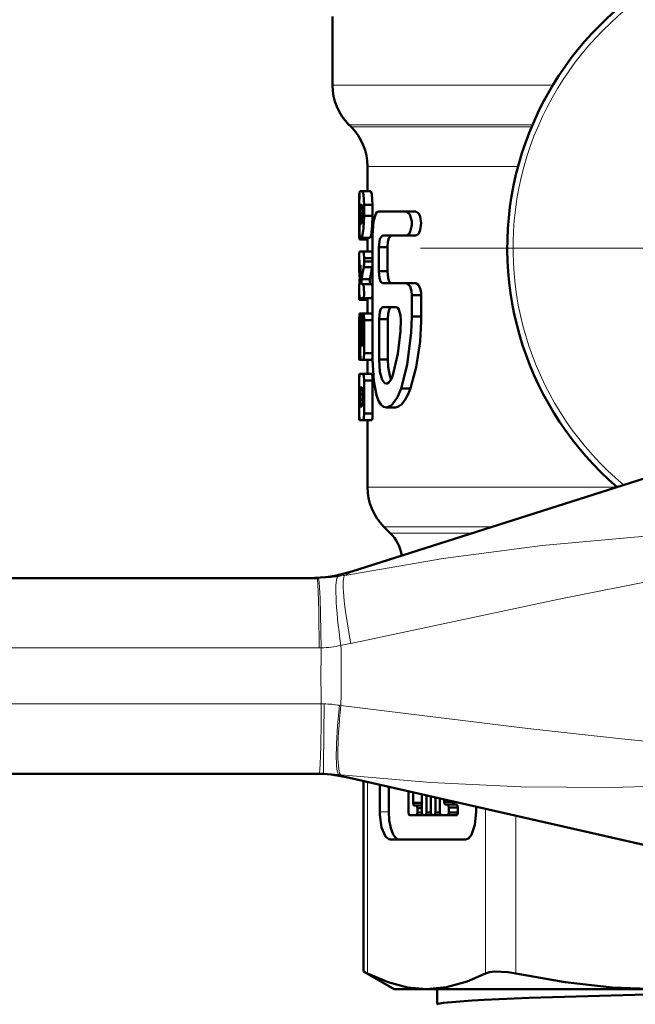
# Model space of a CAD drawing. Extents: x -1358 to 1757, y -1497 to 607.
# Tile 49 of 97: x -600 to -578, y -109 to -74. Entities that reach past the tile are written whole.
import ezdxf

# ---------------------------------------------------------------- set-up
doc = ezdxf.new("R2010")
doc.units = 0
doc.linetypes.add('DASHDOT', pattern=[18.5, 12, -3, 0.5, -3])

msp = doc.modelspace()

# ---------------------------------------------------------------- linework, layer by layer
at = {"color": 7, "lineweight": 50}
for p, q in [((-589.051, -73.601), (-589.051, -76.051)), ((-588.387, -77.544), (-588.465, -77.466)), ((-587.801, -78.958), (-587.801, -79.844)), ((-588.094, -79.905), (-588.099, -80.15)), ((-588.078, -79.844), (-587.981, -79.844)), ((-587.981, -79.844), (-587.679, -79.844)), ((-588.099, -80.15), (-588.099, -81.08)), ((-588.096, -80.725), (-588.096, -80.334)), ((-588.078, -80.628), (-587.981, -80.628)), ((-588.064, -80.334), (-588.007, -80.334)), ((-587.92, -80.334), (-587.92, -80.725)), ((-587.92, -80.334), (-587.616, -80.334)), ((-587.616, -80.334), (-587.616, -80.725)), ((-587.397, -80.568), (-586.411, -80.568)), ((-586.411, -80.568), (-586.077, -80.568)), ((-587.92, -80.725), (-587.616, -80.725)), ((-588.047, -81.019), (-588.03, -81.019)), ((-588.085, -81.57), (-587.801, -81.57)), ((-588.061, -81.509), (-588.012, -81.509)), ((-588.012, -81.509), (-587.71, -81.509)), ((-587.801, -81.509), (-587.801, -81.999)), ((-587.625, -85.869), (-587.625, -81.423)), ((-587.266, -81.423), (-586.411, -81.423)), ((-586.411, -81.423), (-586.077, -81.423)), ((-588.089, -81.999), (-587.952, -81.999)), ((-587.952, -81.999), (-587.649, -81.999)), ((-587.649, -81.999), (-587.625, -82.078)), ((-587.397, -81.85), (-587.397, -82.705)), ((-587.397, -81.85), (-587.083, -81.85)), ((-587.083, -81.85), (-587.083, -82.705)), ((-588.099, -82.305), (-588.099, -82.415)), ((-587.92, -82.244), (-587.92, -82.354)), ((-587.92, -82.244), (-587.616, -82.244)), ((-587.92, -82.354), (-587.616, -82.354)), ((-588.099, -82.415), (-588.097, -82.622)), ((-588.097, -82.622), (-588.045, -82.622)), ((-588.089, -82.489), (-588.052, -82.489)), ((-588.048, -82.67), (-588.052, -82.489)), ((-587.935, -82.561), (-587.632, -82.561)), ((-587.625, -82.52), (-587.632, -82.561)), ((-587.397, -82.705), (-587.083, -82.705)), ((-588.013, -82.994), (-587.711, -82.994)), ((-588.089, -83.665), (-588.097, -83.42)), ((-588.096, -83.42), (-588.096, -83.414)), ((-588.008, -83.175), (-587.952, -83.175)), ((-587.952, -83.175), (-587.649, -83.175)), ((-587.649, -83.175), (-587.625, -83.254)), ((-587.266, -83.133), (-586.411, -83.133)), ((-586.411, -83.133), (-586.077, -83.133)), ((-588.094, -83.725), (-587.794, -83.725)), ((-588.089, -83.665), (-587.952, -83.665)), ((-587.952, -83.665), (-587.649, -83.665)), ((-587.801, -83.665), (-587.801, -84.215)), ((-587.625, -83.586), (-587.649, -83.665)), ((-586.216, -83.56), (-586.216, -84.33)), ((-586.216, -83.56), (-585.877, -83.56)), ((-585.881, -83.476), (-585.877, -83.56)), ((-585.877, -83.56), (-585.877, -84.33)), ((-587.26, -83.988), (-586.778, -83.988)), ((-588.096, -84.46), (-588.089, -84.215)), ((-588.096, -85.636), (-588.096, -84.46)), ((-588.089, -84.215), (-588.057, -84.215)), ((-588.057, -84.215), (-587.757, -84.215)), ((-587.801, -84.215), (-588.027, -84.215)), ((-587.981, -85.293), (-587.981, -84.46)), ((-587.649, -84.215), (-587.952, -84.215)), ((-587.92, -84.46), (-587.92, -85.636)), ((-587.92, -84.46), (-587.616, -84.46)), ((-587.388, -85.869), (-587.388, -84.415)), ((-587.388, -84.415), (-587.074, -84.415)), ((-587.074, -85.869), (-587.074, -84.415)), ((-586.216, -84.33), (-585.877, -84.33)), ((-585.877, -84.33), (-585.878, -84.503)), ((-588.096, -84.859), (-588.097, -84.87)), ((-588.078, -84.803), (-588.078, -85.636)), ((-588.078, -84.803), (-588.059, -84.803)), ((-588.073, -84.705), (-588.07, -84.705)), ((-588.017, -84.705), (-588.017, -85.293)), ((-588.017, -84.705), (-587.981, -84.705)), ((-588.057, -85.636), (-588.057, -84.901)), ((-588.017, -85.293), (-588.007, -85.391)), ((-588.017, -85.293), (-587.981, -85.293)), ((-588.007, -85.391), (-587.992, -85.391)), ((-587.992, -85.391), (-587.981, -85.293)), ((-587.789, -85.881), (-588.089, -85.881)), ((-588.078, -85.636), (-588.058, -85.636)), ((-588.069, -85.881), (-588.039, -85.881)), ((-588.039, -85.881), (-587.952, -85.881)), ((-587.952, -85.881), (-587.649, -85.881)), ((-587.92, -85.636), (-587.616, -85.636)), ((-587.801, -85.881), (-587.801, -86.371)), ((-587.625, -85.802), (-587.649, -85.881)), ((-587.388, -85.869), (-587.074, -85.869)), ((-588.094, -86.371), (-588.099, -86.616)), ((-588.099, -86.616), (-588.099, -87.791)), ((-588.096, -86.616), (-588.089, -86.371)), ((-588.096, -87.791), (-588.096, -86.616)), ((-588.089, -86.371), (-587.952, -86.371)), ((-587.952, -86.371), (-587.649, -86.371)), ((-587.92, -86.616), (-587.92, -87.791)), ((-587.92, -86.616), (-587.616, -86.616)), ((-587.616, -86.616), (-587.616, -87.791)), ((-567.5, -86.807), (-588.361, -93.444)), ((-588.064, -86.861), (-588.007, -86.861)), ((-586.597, -86.895), (-586.267, -86.895)), ((-586.224, -86.755), (-586.267, -86.895)), ((-588.078, -87.301), (-588.078, -87.105)), ((-588.078, -87.105), (-587.981, -87.105)), ((-588.078, -87.301), (-587.981, -87.301)), ((-587.981, -87.105), (-587.981, -87.301)), ((-588.064, -87.546), (-588.007, -87.546)), ((-586.804, -87.579), (-587.124, -87.579)), ((-588.099, -87.791), (-588.094, -88.036)), ((-588.089, -88.036), (-588.097, -87.791)), ((-588.089, -88.036), (-587.952, -88.036)), ((-587.952, -88.036), (-587.649, -88.036)), ((-587.92, -87.791), (-587.616, -87.791)), ((-587.801, -88.036), (-587.801, -90.43)), ((-586.99, -92.069), (-587.215, -91.844)), ((-663.246, -93.68), (-589.609, -93.68)), ((-589.531, -100.68), (-663.246, -100.68)), ((-589.382, -100.68), (-589.531, -100.68)), ((-567.396, -105.613), (-588.554, -100.804)), ((-587.947, -107.747), (-587.947, -100.942)), ((-587.362, -102.036), (-587.362, -101.075)), ((-587.038, -101.149), (-587.038, -102.036)), ((-586.33, -102.065), (-586.33, -101.31)), ((-586.169, -101.352), (-586.143, -101.352)), ((-586.169, -101.352), (-586.169, -101.714)), ((-585.854, -102.065), (-585.854, -101.418)), ((-586.169, -101.714), (-585.844, -101.714)), ((-585.691, -101.455), (-585.691, -102.065)), ((-585.529, -102.065), (-585.529, -101.492)), ((-585.366, -101.529), (-585.366, -102.065)), ((-585.208, -102.065), (-585.208, -101.565)), ((-585.053, -101.6), (-585.053, -101.684)), ((-585.053, -101.684), (-584.728, -101.684)), ((-584.728, -101.684), (-584.728, -101.674)), ((-586.127, -101.815), (-586.054, -101.815)), ((-586.053, -101.815), (-585.854, -101.815)), ((-586.012, -101.916), (-585.854, -101.916)), ((-586.012, -101.916), (-586.012, -102.065)), ((-586.012, -102.065), (-585.854, -102.065)), ((-585.691, -102.065), (-585.529, -102.065)), ((-585.366, -102.065), (-585.208, -102.065)), ((-585.01, -101.785), (-584.938, -101.785)), ((-584.937, -101.785), (-584.613, -101.785)), ((-584.896, -101.886), (-584.571, -101.886)), ((-584.896, -101.886), (-584.896, -102.065)), ((-584.896, -102.065), (-584.571, -102.065)), ((-584.571, -102.065), (-584.571, -101.886)), ((-583.913, -101.859), (-583.913, -102.036)), ((-586.054, -102.166), (-586.288, -102.166)), ((-586.288, -102.166), (-586.053, -102.166)), ((-586.053, -102.166), (-585.729, -102.166)), ((-585.734, -102.166), (-585.811, -102.166)), ((-585.811, -102.166), (-585.733, -102.166)), ((-585.733, -102.166), (-585.408, -102.166)), ((-585.487, -102.166), (-585.408, -102.166)), ((-585.409, -102.166), (-585.486, -102.166)), ((-585.408, -102.166), (-585.084, -102.166)), ((-584.938, -102.166), (-585.166, -102.166)), ((-584.937, -102.166), (-584.612, -102.166)), ((-584.296, -103.036), (-586.98, -103.036)), ((-587.947, -107.747), (-587.795, -107.825)), ((-586.851, -108.38), (-587.947, -107.747)), ((-586.851, -108.38), (-585.687, -108.38)), ((-585.687, -108.38), (-577.406, -108.38)), ((-585.311, -108.926), (-585.311, -108.38))]:
    msp.add_line(p, q, dxfattribs=at)
at = {"color": 7, "lineweight": 18}
for p, q in [((-589.051, -76.051), (-581.174, -76.051)), ((-588.465, -77.466), (-581.899, -77.466)), ((-588.387, -77.544), (-581.932, -77.544)), ((-587.801, -78.958), (-582.415, -78.958)), ((-578.879, -90.43), (-587.801, -90.43)), ((-583.332, -91.844), (-587.215, -91.844)), ((-586.99, -92.069), (-584.039, -92.069)), ((-589.609, -93.68), (-589.557, -93.68)), ((-589.533, -96.18), (-663.169, -96.18)), ((-589.455, -96.179), (-589.533, -96.179)), ((-663.169, -98.18), (-589.454, -98.18)), ((-589.454, -98.18), (-589.355, -98.181)), ((-588.802, -98.231), (-588.752, -98.24)), ((-588.749, -100.718), (-588.824, -100.71)), ((-587.795, -100.977), (-587.795, -107.825)), ((-587.038, -102.036), (-587.362, -102.036)), ((-583.578, -107.825), (-583.578, -101.935)), ((-582.496, -102.181), (-582.496, -107.825))]:
    msp.add_line(p, q, dxfattribs=at)
at = {"color": 7, "linetype": 'DASHDOT', "lineweight": 18}
msp.add_line((-557.193, -81.88), (-585.91, -81.88), dxfattribs=at)
at = {"color": 7, "lineweight": 50}
for points in [[(-588.096, -80.334), (-588.09, -79.935), (-588.078, -79.844)], [(-587.981, -79.844), (-587.942, -79.963), (-587.92, -80.334)], [(-587.679, -79.844), (-587.64, -79.955), (-587.616, -80.334)], [(-588.078, -80.628), (-588.072, -80.367), (-588.067, -80.339), (-588.065, -80.335), (-588.064, -80.334)], [(-588.047, -81.019), (-588.049, -81.017), (-588.054, -81.009), (-588.065, -80.944), (-588.078, -80.628)], [(-587.981, -80.628), (-588.009, -80.967), (-588.03, -81.019)], [(-588.007, -80.334), (-588.003, -80.338), (-587.995, -80.361), (-587.985, -80.448), (-587.981, -80.628)], [(-587.625, -81.423), (-587.584, -80.918), (-587.499, -80.649), (-587.461, -80.597), (-587.397, -80.568)], [(-586.411, -80.568), (-586.281, -80.679), (-586.219, -80.92), (-586.218, -81.053), (-586.272, -81.292), (-586.325, -81.377), (-586.411, -81.423)], [(-586.077, -80.568), (-585.967, -80.639), (-585.914, -80.751), (-585.877, -80.99), (-585.911, -81.231), (-585.967, -81.351), (-586.005, -81.394), (-586.039, -81.414)], [(-588.061, -81.509), (-588.074, -81.482), (-588.089, -81.309), (-588.097, -80.725)], [(-587.92, -80.725), (-587.939, -81.179), (-587.987, -81.473), (-588.012, -81.509)], [(-587.616, -80.725), (-587.627, -81.074), (-587.672, -81.427), (-587.687, -81.479), (-587.71, -81.509)], [(-588.099, -81.08), (-588.095, -81.481), (-588.084, -81.57)], [(-587.266, -81.423), (-587.359, -81.545), (-587.397, -81.85)], [(-586.95, -81.423), (-587.035, -81.518), (-587.068, -81.65), (-587.083, -81.85)], [(-588.089, -82.489), (-588.095, -82.106), (-588.089, -81.999)], [(-587.952, -81.999), (-587.929, -82.072), (-587.919, -82.244)], [(-587.397, -82.705), (-587.372, -82.96), (-587.333, -83.076), (-587.266, -83.133)], [(-587.083, -82.705), (-587.059, -82.955), (-587.02, -83.072), (-586.954, -83.132)], [(-588.013, -82.994), (-588.016, -83.125), (-588.013, -83.161), (-588.008, -83.175)], [(-587.711, -82.994), (-587.715, -83.125), (-587.711, -83.161), (-587.706, -83.175)], [(-588.094, -83.237), (-588.098, -83.288), (-588.094, -83.725)], [(-587.952, -83.175), (-587.926, -83.268), (-587.924, -83.548), (-587.934, -83.623), (-587.952, -83.665)], [(-586.411, -83.133), (-586.276, -83.255), (-586.227, -83.424), (-586.216, -83.56)], [(-586.077, -83.133), (-585.975, -83.194), (-585.901, -83.361), (-585.881, -83.476)], [(-587.388, -84.415), (-587.364, -84.164), (-587.325, -84.046), (-587.26, -83.988)], [(-587.074, -84.415), (-587.06, -84.221), (-587.027, -84.083), (-587.002, -84.031), (-586.98, -84.004), (-586.943, -83.988)], [(-586.778, -83.988), (-586.719, -84.016), (-586.677, -84.071), (-586.615, -84.288), (-586.606, -84.428)], [(-588.057, -84.215), (-588.031, -84.341), (-588.016, -84.705)], [(-587.981, -84.46), (-587.972, -84.285), (-587.961, -84.228), (-587.957, -84.219), (-587.955, -84.217), (-587.953, -84.216), (-587.952, -84.215)], [(-587.952, -84.215), (-587.95, -84.216), (-587.949, -84.217), (-587.946, -84.219), (-587.943, -84.226), (-587.936, -84.248), (-587.92, -84.46)], [(-587.649, -84.215), (-587.648, -84.216), (-587.645, -84.217), (-587.643, -84.22), (-587.638, -84.23), (-587.625, -84.294)], [(-586.606, -84.428), (-586.622, -84.847), (-586.715, -85.662), (-586.876, -86.382)], [(-586.216, -84.33), (-586.233, -84.894), (-586.382, -86.051), (-586.597, -86.895)], [(-585.878, -84.503), (-585.921, -85.221), (-586.064, -86.135), (-586.224, -86.755)], [(-588.057, -84.901), (-588.063, -84.742), (-588.067, -84.714), (-588.07, -84.705)], [(-588.089, -85.881), (-588.09, -85.88), (-588.09, -85.878), (-588.093, -85.861), (-588.097, -85.636)], [(-588.078, -85.636), (-588.085, -85.856), (-588.088, -85.878), (-588.088, -85.88), (-588.089, -85.881)], [(-588.039, -85.881), (-588.052, -85.809), (-588.058, -85.636)], [(-587.92, -85.636), (-587.929, -85.808), (-587.938, -85.854), (-587.952, -85.881)], [(-587.124, -87.579), (-587.227, -87.551), (-587.321, -87.47), (-587.402, -87.339), (-587.478, -87.144), (-587.579, -86.644), (-587.625, -85.869)], [(-587.12, -86.723), (-587.176, -86.707), (-587.21, -86.68), (-587.271, -86.587), (-587.354, -86.304), (-587.388, -85.869)], [(-586.956, -86.584), (-587.006, -86.451), (-587.063, -86.125), (-587.074, -85.869)], [(-587.952, -86.371), (-587.929, -86.444), (-587.919, -86.616)], [(-587.649, -86.371), (-587.626, -86.444), (-587.616, -86.616)], [(-586.876, -86.382), (-586.938, -86.55), (-587.039, -86.691), (-587.095, -86.72), (-587.12, -86.723)], [(-588.078, -87.105), (-588.074, -86.933), (-588.068, -86.872), (-588.064, -86.861)], [(-588.007, -86.861), (-588.003, -86.865), (-587.995, -86.888), (-587.981, -87.105)], [(-586.597, -86.895), (-586.725, -87.21), (-586.913, -87.477), (-586.973, -87.526), (-587.124, -87.579)], [(-586.267, -86.895), (-586.359, -87.133), (-586.463, -87.322), (-586.58, -87.468), (-586.692, -87.55), (-586.804, -87.579)], [(-588.064, -87.546), (-588.066, -87.542), (-588.071, -87.519), (-588.078, -87.301)], [(-587.981, -87.301), (-587.992, -87.499), (-587.999, -87.534), (-588.007, -87.546)], [(-587.92, -87.791), (-587.929, -87.963), (-587.938, -88.009), (-587.952, -88.036)], [(-587.616, -87.791), (-587.626, -87.963), (-587.634, -88.009), (-587.649, -88.036)], [(-586.169, -101.714), (-586.16, -101.775), (-586.15, -101.798), (-586.141, -101.81), (-586.135, -101.813), (-586.127, -101.815)], [(-585.053, -101.684), (-585.044, -101.745), (-585.034, -101.768), (-585.024, -101.78), (-585.019, -101.783), (-585.01, -101.785)], [(-584.686, -101.785), (-584.694, -101.783), (-584.7, -101.78), (-584.71, -101.767), (-584.726, -101.717), (-584.728, -101.684)], [(-586.98, -103.036), (-587.041, -103.022), (-587.158, -102.92), (-587.295, -102.601), (-587.36, -102.147), (-587.362, -102.036)], [(-587.038, -102.036), (-587.02, -102.337), (-586.965, -102.623), (-586.877, -102.851), (-586.807, -102.953), (-586.732, -103.015), (-586.655, -103.036)], [(-586.288, -102.166), (-586.296, -102.164), (-586.301, -102.161), (-586.31, -102.15), (-586.32, -102.13), (-586.33, -102.065)], [(-586.054, -101.815), (-586.045, -101.817), (-586.04, -101.821), (-586.03, -101.834), (-586.02, -101.856), (-586.012, -101.916)], [(-586.012, -102.065), (-586.02, -102.126), (-586.03, -102.148), (-586.04, -102.16), (-586.046, -102.164), (-586.054, -102.166)], [(-585.811, -102.166), (-585.82, -102.164), (-585.825, -102.16), (-585.835, -102.148), (-585.845, -102.126), (-585.854, -102.065)], [(-585.691, -102.065), (-585.7, -102.126), (-585.71, -102.148), (-585.72, -102.16), (-585.725, -102.164), (-585.734, -102.166)], [(-585.486, -102.166), (-585.495, -102.164), (-585.5, -102.16), (-585.51, -102.148), (-585.52, -102.126), (-585.529, -102.065)], [(-585.366, -102.065), (-585.375, -102.126), (-585.385, -102.148), (-585.395, -102.16), (-585.4, -102.164), (-585.409, -102.166)], [(-585.166, -102.166), (-585.175, -102.164), (-585.18, -102.16), (-585.19, -102.148), (-585.2, -102.126), (-585.208, -102.065)], [(-584.938, -101.785), (-584.93, -101.787), (-584.925, -101.79), (-584.915, -101.801), (-584.906, -101.822), (-584.896, -101.886)], [(-584.896, -102.065), (-584.904, -102.126), (-584.914, -102.148), (-584.924, -102.16), (-584.929, -102.164), (-584.938, -102.166)], [(-584.571, -101.886), (-584.58, -101.825), (-584.593, -101.798), (-584.601, -101.79), (-584.613, -101.785)], [(-584.613, -102.166), (-584.605, -102.164), (-584.599, -102.16), (-584.589, -102.148), (-584.573, -102.097), (-584.571, -102.065)], [(-583.913, -102.036), (-583.958, -102.501), (-584.08, -102.861), (-584.192, -102.998), (-584.296, -103.036)], [(-583.578, -107.825), (-583.433, -107.775), (-583.249, -107.75), (-582.78, -107.775), (-582.496, -107.825)], [(-587.795, -107.825), (-587.062, -108.139), (-586.365, -108.321), (-585.687, -108.38)], [(-585.687, -108.38), (-584.974, -108.315), (-584.24, -108.114), (-583.578, -107.825)], [(-582.496, -107.825), (-580.727, -108.139), (-579.046, -108.32), (-577.406, -108.38)], [(-583.626, -108.766), (-582.014, -108.699), (-577.82, -108.574), (-569.704, -108.38)], [(-585.311, -108.926), (-585.31, -108.923), (-585.308, -108.919), (-585.302, -108.915), (-585.284, -108.906), (-585.077, -108.867), (-584.059, -108.788), (-583.626, -108.766)]]:
    msp.add_lwpolyline(points, dxfattribs=at)
at = {"color": 7, "lineweight": 18}
for points in [[(-588.607, -93.583), (-585.089, -92.975), (-581.558, -92.514), (-577.994, -92.198), (-575.127, -92.045), (-573.218, -91.984), (-569.388, -91.929), (-567.233, -91.918)], [(-567.232, -91.938), (-572.271, -92.778), (-577.296, -93.708), (-581.005, -94.447), (-588.395, -96.019)], [(-589.455, -96.179), (-589.496, -94.405), (-589.529, -93.83), (-589.547, -93.7), (-589.551, -93.686), (-589.554, -93.682), (-589.556, -93.68), (-589.557, -93.68)], [(-589.382, -100.68), (-589.381, -100.679), (-589.38, -100.676), (-589.377, -100.644), (-589.368, -100.348), (-589.355, -98.181)], [(-588.752, -98.24), (-582.065, -99.061), (-578.717, -99.434), (-573.675, -99.93), (-570.427, -100.204), (-567.178, -100.437)], [(-567.178, -100.449), (-571.018, -100.772), (-572.935, -100.913), (-575.823, -101.079), (-579.066, -101.173), (-582.307, -101.147), (-585.533, -100.995), (-588.749, -100.718)]]:
    msp.add_lwpolyline(points, dxfattribs=at)
at = {"color": 7, "lineweight": 50}
for centre, radius, start, end in [((-571.551, -81.88), 11.25, 103.5334, 229.4195), ((-587.051, -76.051), 2, 180, 225), ((-589.801, -78.958), 2, 0, 45.0002), ((-586.09, -81.272), 0.151, 274.9924, 289.7639), ((-585.207, -82.225), 2.892, 176.7524, 181.5832), ((-589.052, -82.378), 1.132, 350.6834, 1.1802), ((-581.382, -82.385), 6.72, 182.0213, 184.8669), ((-580.687, -83.56), 7.415, 173.1002, 177.2739), ((-579.479, -84.312), 8.635, 168.303, 171.2226), ((-579.276, -84.322), 8.539, 168.1002, 171.0544), ((-582.967, -83.381), 5.13, 178.0597, 180.3681), ((-587.571, -84.774), 0.507, 172.167, 183.2668), ((-578.66, -85.081), 9.44, 178.7212, 181.3635), ((-585.801, -90.43), 2, 180, 225.0001), ((-588.051, -93.13), 1.5, 9.7731, 45), ((-589.877, -88.68), 4.999, 269.9999, 287.6513), ((-589.662, -105.678), 4.999, 77.1928, 90)]:
    msp.add_arc(centre, radius, start, end, dxfattribs=at)
at = {"color": 7, "lineweight": 18}
for centre, radius, start, end in [((-571.551, -81.88), 11.045, 103.5334, 230.0805), ((-589.615, -88.423), 5.257, 270.6368, 278.4005), ((-589.618, -88.366), 5.314, 278.3437, 280.9673), ((-589.029, -92.543), 1.122, 292.0807, 306.5259), ((-589.545, -92.722), 3.458, 271.499, 283.2876), ((-643.4, -97.13), 54.66, 358.8366, 1.0925), ((-590.02, -88.607), 7.588, 279.6299, 282.3675), ((-536.902, -97.164), 52.562, 178.927, 181.1077), ((-589.391, -101.616), 3.435, 80.1285, 89.4033), ((-589.385, -105.94), 5.26, 83.8808, 89.9671), ((-589.07, -101.847), 1.164, 63.7085, 77.8222)]:
    msp.add_arc(centre, radius, start, end, dxfattribs=at)
for centre, major_axis, ratio, start_param, end_param in [((-588.476, -96.095), (0.367, -2.473), 0.108324, 3.158386, 4.693363), ((-588.12, -96.034), (0.481, -2.453), 0.106524, 3.163817, 4.685283), ((-589.609, -96.18), (0, 2.5), 0.030539, 4.712389, 6.283185), ((-589.531, -98.18), (0, 2.5), 0.030539, 3.141593, 4.712389), ((-588.553, -98.225), (-0.268, -2.486), 0.098821, 4.725741, 6.270612), ((-588.478, -98.233), (-0.267, -2.486), 0.108736, 4.726975, 6.267162)]:
    msp.add_ellipse(centre, major_axis=major_axis, ratio=ratio, start_param=start_param, end_param=end_param, dxfattribs=at)

doc.saveas('drawing.dxf')
